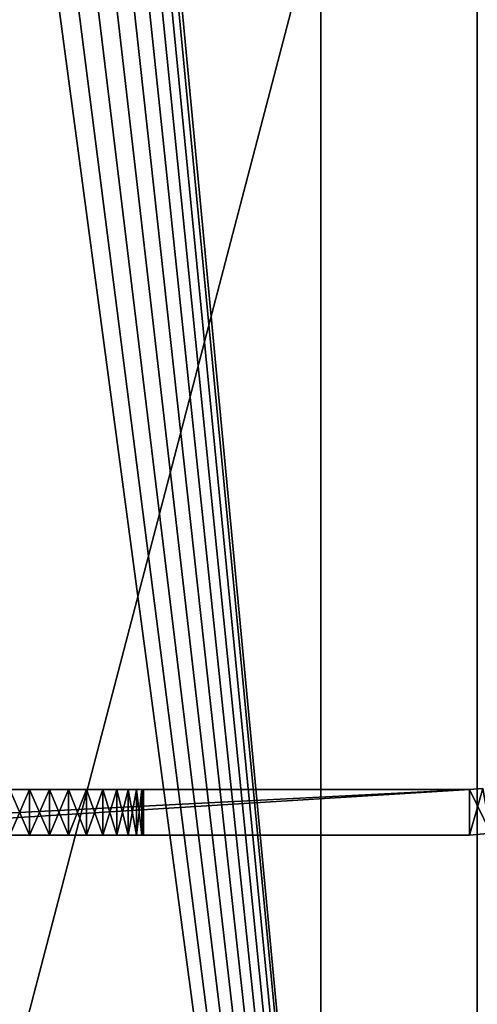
# Model space of a CAD drawing. Extents: x 3 to 600, y 3 to 274.
# Tile 37 of 256: x 31 to 37, y 230 to 243. Entities that reach past the tile are written whole.
import ezdxf

# ---------------------------------------------------------------- set-up
doc = ezdxf.new("R2010")
doc.units = 0

msp = doc.modelspace()

# ---------------------------------------------------------------- linework, layer by layer
for points in [[(36.985008, 202.444702, 20.950005), (32.208412, 252.406097, 20.950005), (36.985008, 270.709991, 20.950005)], [(36.985008, 202.444702, 270.950012), (32.208412, 252.406097, 270.950012), (36.985008, 270.709991, 270.950012)], [(36.985008, 270.709991, 21.949999), (32.234997, 252.709976, 21.949999), (36.985008, 202.444702, 21.949999)], [(36.985008, 270.709991, 271.949982), (32.234997, 252.709976, 271.949982), (36.985008, 202.444702, 271.949982)], [(36.985008, 270.709991, 21.949999), (36.985008, 202.444702, 21.949999), (36.985008, 270.709991, 20.950005)], [(36.985008, 270.709991, 20.950005), (36.985008, 202.444702, 21.949999), (36.985008, 202.444702, 20.950005)], [(36.985008, 270.709991, 271.949982), (36.985008, 202.444702, 271.949982), (36.985008, 270.709991, 270.950012)], [(36.985008, 270.709991, 270.950012), (36.985008, 202.444702, 271.949982), (36.985008, 202.444702, 270.950012)], [(36.985008, 202.444702, 21.949999), (32.234997, 252.709976, 21.949999), (32.208412, 252.406097, 21.949999)], [(36.985008, 202.444702, 271.949982), (32.234997, 252.709976, 271.949982), (32.208412, 252.406097, 271.949982)], [(36.985008, 202.444702, 20.950005), (32.129467, 252.11145, 20.950005), (32.208412, 252.406097, 20.950005)], [(36.985008, 202.444702, 21.949999), (32.208412, 252.406097, 21.949999), (32.129467, 252.11145, 21.949999)], [(36.985008, 202.444702, 271.949982), (32.208412, 252.406097, 271.949982), (32.129467, 252.11145, 271.949982)], [(36.985008, 202.444702, 270.950012), (32.129467, 252.11145, 270.950012), (32.208412, 252.406097, 270.950012)], [(32.000542, 251.834976, 20.950005), (32.129467, 252.11145, 20.950005), (36.985008, 202.444702, 20.950005)], [(32.129467, 252.11145, 21.949999), (32.000542, 251.834976, 21.949999), (36.985008, 202.444702, 21.949999)], [(36.985008, 202.444702, 271.949982), (32.129467, 252.11145, 271.949982), (32.000542, 251.834976, 271.949982)], [(32.000542, 251.834976, 270.950012), (32.129467, 252.11145, 270.950012), (36.985008, 202.444702, 270.950012)], [(36.985008, 202.444702, 20.950005), (31.825573, 251.585098, 20.950005), (32.000542, 251.834976, 20.950005)], [(36.985008, 202.444702, 21.949999), (32.000542, 251.834976, 21.949999), (31.825573, 251.585098, 21.949999)], [(32.000542, 251.834976, 271.949982), (31.825573, 251.585098, 271.949982), (36.985008, 202.444702, 271.949982)], [(36.985008, 202.444702, 270.950012), (31.825573, 251.585098, 270.950012), (32.000542, 251.834976, 270.950012)], [(36.985008, 202.444702, 20.950005), (31.609894, 251.3694, 20.950005), (31.825573, 251.585098, 20.950005)], [(36.985008, 202.444702, 21.949999), (31.825573, 251.585098, 21.949999), (31.609894, 251.3694, 21.949999)], [(36.985008, 202.444702, 271.949982), (31.825573, 251.585098, 271.949982), (31.609894, 251.3694, 271.949982)], [(36.985008, 202.444702, 270.950012), (31.609894, 251.3694, 270.950012), (31.825573, 251.585098, 270.950012)], [(31.360001, 251.194443, 20.950005), (31.609894, 251.3694, 20.950005), (36.985008, 202.444702, 20.950005)], [(31.609894, 251.3694, 21.949999), (31.360001, 251.194443, 21.949999), (36.985008, 202.444702, 21.949999)], [(36.985008, 202.444702, 271.949982), (31.609894, 251.3694, 271.949982), (31.360001, 251.194443, 271.949982)], [(31.360001, 251.194443, 270.950012), (31.609894, 251.3694, 270.950012), (36.985008, 202.444702, 270.950012)], [(36.985008, 202.444702, 20.950005), (31.083525, 251.065521, 20.950005), (31.360001, 251.194443, 20.950005)], [(31.360001, 251.194443, 21.949999), (31.083525, 251.065521, 21.949999), (36.985008, 202.444702, 21.949999)], [(31.360001, 251.194443, 271.949982), (31.083525, 251.065521, 271.949982), (36.985008, 202.444702, 271.949982)], [(36.985008, 202.444702, 270.950012), (31.083525, 251.065521, 270.950012), (31.360001, 251.194443, 270.950012)], [(36.985008, 202.444702, 20.950005), (30.788898, 250.986572, 20.950005), (31.083525, 251.065521, 20.950005)], [(36.985008, 202.444702, 21.949999), (31.083525, 251.065521, 21.949999), (30.788898, 250.986572, 21.949999)], [(36.985008, 202.444702, 271.949982), (31.083525, 251.065521, 271.949982), (30.788898, 250.986572, 271.949982)], [(36.985008, 202.444702, 270.950012), (30.788898, 250.986572, 270.950012), (31.083525, 251.065521, 270.950012)], [(36.985008, 202.444702, 21.949999), (30.788898, 250.986572, 21.949999), (24.284988, 198.440414, 21.949999)], [(36.985008, 202.444702, 271.949982), (30.788898, 250.986572, 271.949982), (24.284988, 198.440414, 271.949982)], [(24.284988, 198.440414, 20.950005), (30.485004, 250.959976, 20.950005), (36.985008, 202.444702, 20.950005)], [(24.284988, 198.440414, 270.950012), (30.485004, 250.959976, 270.950012), (36.985008, 202.444702, 270.950012)], [(36.985008, 202.444702, 20.950005), (30.485004, 250.959976, 20.950005), (30.788898, 250.986572, 20.950005)], [(36.985008, 202.444702, 270.950012), (30.485004, 250.959976, 270.950012), (30.788898, 250.986572, 270.950012)], [(26.484997, 212.834976, 20.949999), (34.924328, 212.834976, 20.949999), (34.924328, 245.084976, 20.949999)], [(26.484997, 212.834976, 20.949999), (34.924328, 245.084976, 20.949999), (26.484997, 245.084976, 20.949999)], [(34.924328, 245.084976, 19.949999), (34.924328, 212.834976, 19.949999), (26.484997, 212.834976, 19.949999)], [(34.924328, 245.084976, 19.949999), (26.484997, 212.834976, 19.949999), (26.484997, 245.084976, 19.949999)], [(26.484997, 212.834976, 272.950012), (34.924328, 212.834976, 272.950012), (34.924328, 245.084976, 272.950012)], [(26.484997, 212.834976, 272.950012), (34.924328, 245.084976, 272.950012), (26.484997, 245.084976, 272.950012)], [(34.924328, 245.084976, 271.950012), (34.924328, 212.834976, 271.950012), (26.484997, 212.834976, 271.950012)], [(34.924328, 245.084976, 271.950012), (26.484997, 212.834976, 271.950012), (26.484997, 245.084976, 271.950012)], [(34.924328, 212.834976, 20.949999), (70.549339, 212.834976, 20.949999), (70.549339, 245.084976, 20.949999)], [(34.924328, 212.834976, 20.949999), (70.549339, 245.084976, 20.949999), (34.924328, 245.084976, 20.949999)], [(70.549339, 245.084976, 19.949999), (70.549339, 212.834976, 19.949999), (34.924328, 212.834976, 19.949999)], [(70.549339, 245.084976, 19.949999), (34.924328, 212.834976, 19.949999), (34.924328, 245.084976, 19.949999)], [(34.924328, 212.834976, 272.950012), (70.549339, 212.834976, 272.950012), (70.549339, 245.084976, 272.950012)], [(34.924328, 212.834976, 272.950012), (70.549339, 245.084976, 272.950012), (34.924328, 245.084976, 272.950012)], [(70.549339, 245.084976, 271.950012), (70.549339, 212.834976, 271.950012), (34.924328, 212.834976, 271.950012)], [(70.549339, 245.084976, 271.950012), (34.924328, 212.834976, 271.950012), (34.924328, 245.084976, 271.950012)], [(25.085003, 233.309982, 255.550003), (25.085003, 232.709976, 255.550003), (36.884995, 233.309982, 255.550003)], [(36.884995, 233.309982, 255.550003), (25.085003, 232.709976, 255.550003), (36.884995, 232.709976, 255.550003)], [(32.494545, 233.309982, 72.963028), (32.384037, 233.309982, 73.199997), (25.085003, 233.309982, 255.550003)], [(31.598032, 233.309982, 73.859535), (31.345486, 233.309982, 73.927208), (25.085003, 233.309982, 255.550003)], [(36.884995, 233.309982, 255.550003), (32.584995, 233.309982, 72.449997), (25.085003, 233.309982, 255.550003)], [(25.085003, 233.309982, 255.550003), (32.584995, 233.309982, 72.449997), (32.562225, 233.309982, 72.710472)], [(25.085003, 233.309982, 255.550003), (32.562225, 233.309982, 72.710472), (32.494545, 233.309982, 72.963028)], [(31.598032, 233.309982, 73.859535), (25.085003, 233.309982, 255.550003), (31.83499, 233.309982, 73.749039)], [(32.384037, 233.309982, 73.199997), (32.234074, 233.309982, 73.414177), (25.085003, 233.309982, 255.550003)], [(25.085003, 233.309982, 255.550003), (32.234074, 233.309982, 73.414177), (32.049179, 233.309982, 73.59906)], [(25.085003, 233.309982, 255.550003), (32.049179, 233.309982, 73.59906), (31.83499, 233.309982, 73.749039)], [(31.345486, 233.309982, 73.927208), (31.085014, 233.309982, 73.949997), (25.085003, 233.309982, 255.550003)], [(25.085003, 233.309982, 255.550003), (31.085014, 233.309982, 73.949997), (30.824543, 233.309982, 73.927208)], [(27.184994, 233.309982, 36.950001), (36.884995, 233.309982, 36.950001), (27.184994, 232.709976, 36.950001)], [(27.184994, 232.709976, 36.950001), (36.884995, 233.309982, 36.950001), (36.884995, 232.709976, 36.950001)], [(27.184994, 233.309982, 36.950001), (30.824543, 233.309982, 50.97279), (31.085014, 233.309982, 50.949997)], [(27.184994, 233.309982, 36.950001), (31.085014, 233.309982, 50.949997), (36.884995, 233.309982, 36.950001)], [(29.675453, 233.309982, 71.936966), (31.345486, 233.309982, 53.927212), (29.607803, 233.309982, 72.189522)], [(31.345486, 233.309982, 53.927212), (31.085014, 233.309982, 53.949997), (29.607803, 233.309982, 72.189522)], [(29.607803, 233.309982, 72.189522), (31.085014, 233.309982, 53.949997), (30.824543, 233.309982, 53.927212)], [(29.785961, 233.309982, 71.699997), (31.345486, 233.309982, 53.927212), (29.675453, 233.309982, 71.936966)], [(32.049179, 233.309982, 53.599068), (31.83499, 233.309982, 53.749039), (29.785961, 233.309982, 71.699997)], [(32.049179, 233.309982, 53.599068), (29.785961, 233.309982, 71.699997), (32.234074, 233.309982, 53.414181)], [(32.234074, 233.309982, 53.414181), (29.785961, 233.309982, 71.699997), (32.384037, 233.309982, 53.200001)], [(32.384037, 233.309982, 53.200001), (29.785961, 233.309982, 71.699997), (29.935926, 233.309982, 71.485817)], [(31.83499, 233.309982, 53.749039), (31.598032, 233.309982, 53.859539), (29.785961, 233.309982, 71.699997)], [(29.785961, 233.309982, 71.699997), (31.598032, 233.309982, 53.859539), (31.345486, 233.309982, 53.927212)], [(32.384037, 233.309982, 53.200001), (29.935926, 233.309982, 71.485817), (30.120819, 233.309982, 71.300934)], [(30.120819, 233.309982, 71.300934), (30.335009, 233.309982, 71.150955), (32.384037, 233.309982, 53.200001)], [(32.384037, 233.309982, 53.200001), (30.335009, 233.309982, 71.150955), (30.571968, 233.309982, 71.040459)], [(32.384037, 233.309982, 53.200001), (30.571968, 233.309982, 71.040459), (30.824543, 233.309982, 70.972786)], [(30.824543, 233.309982, 70.972786), (31.085014, 233.309982, 70.950005), (32.384037, 233.309982, 53.200001)], [(31.085014, 233.309982, 73.949997), (31.085014, 232.709976, 73.949997), (30.824543, 233.309982, 73.927208)], [(30.824543, 233.309982, 73.927208), (31.085014, 232.709976, 73.949997), (30.824543, 232.709976, 73.927208)], [(30.824543, 233.309982, 70.972786), (30.824543, 232.709976, 70.972786), (31.085014, 233.309982, 70.950005)], [(31.085014, 233.309982, 70.950005), (30.824543, 232.709976, 70.972786), (31.085014, 232.709976, 70.950005)], [(31.085014, 233.309982, 53.949997), (31.085014, 232.709976, 53.949997), (30.824543, 233.309982, 53.927212)], [(30.824543, 233.309982, 53.927212), (31.085014, 232.709976, 53.949997), (30.824543, 232.709976, 53.927212)], [(30.824543, 233.309982, 50.97279), (30.824543, 232.709976, 50.97279), (31.085014, 233.309982, 50.949997)], [(31.085014, 233.309982, 50.949997), (30.824543, 232.709976, 50.97279), (31.085014, 232.709976, 50.949997)], [(36.884995, 233.309982, 36.950001), (31.085014, 233.309982, 50.949997), (31.345486, 233.309982, 50.97279)], [(32.384037, 233.309982, 53.200001), (31.085014, 233.309982, 70.950005), (31.345486, 233.309982, 70.972786)], [(31.085014, 233.309982, 70.950005), (31.085014, 232.709976, 70.950005), (31.345486, 233.309982, 70.972786)], [(31.345486, 233.309982, 70.972786), (31.085014, 232.709976, 70.950005), (31.345486, 232.709976, 70.972786)], [(31.345486, 233.309982, 73.927208), (31.345486, 232.709976, 73.927208), (31.085014, 233.309982, 73.949997)], [(31.085014, 233.309982, 73.949997), (31.345486, 232.709976, 73.927208), (31.085014, 232.709976, 73.949997)], [(31.085014, 233.309982, 50.949997), (31.085014, 232.709976, 50.949997), (31.345486, 233.309982, 50.97279)], [(31.345486, 233.309982, 50.97279), (31.085014, 232.709976, 50.949997), (31.345486, 232.709976, 50.97279)], [(31.345486, 233.309982, 53.927212), (31.345486, 232.709976, 53.927212), (31.085014, 233.309982, 53.949997)], [(31.085014, 233.309982, 53.949997), (31.345486, 232.709976, 53.927212), (31.085014, 232.709976, 53.949997)], [(36.884995, 233.309982, 36.950001), (31.345486, 233.309982, 50.97279), (31.598032, 233.309982, 51.040455)], [(32.384037, 233.309982, 53.200001), (31.345486, 233.309982, 70.972786), (31.598032, 233.309982, 71.040459)], [(31.345486, 233.309982, 70.972786), (31.345486, 232.709976, 70.972786), (31.598032, 233.309982, 71.040459)], [(31.598032, 233.309982, 71.040459), (31.345486, 232.709976, 70.972786), (31.598032, 232.709976, 71.040459)], [(31.598032, 233.309982, 73.859535), (31.598032, 232.709976, 73.859535), (31.345486, 233.309982, 73.927208)], [(31.345486, 233.309982, 73.927208), (31.598032, 232.709976, 73.859535), (31.345486, 232.709976, 73.927208)], [(31.345486, 233.309982, 50.97279), (31.345486, 232.709976, 50.97279), (31.598032, 233.309982, 51.040455)], [(31.598032, 233.309982, 51.040455), (31.345486, 232.709976, 50.97279), (31.598032, 232.709976, 51.040455)], [(31.598032, 233.309982, 53.859539), (31.598032, 232.709976, 53.859539), (31.345486, 233.309982, 53.927212)], [(31.345486, 233.309982, 53.927212), (31.598032, 232.709976, 53.859539), (31.345486, 232.709976, 53.927212)], [(31.598032, 233.309982, 51.040455), (31.83499, 233.309982, 51.150963), (36.884995, 233.309982, 36.950001)], [(31.598032, 233.309982, 71.040459), (31.83499, 233.309982, 71.150955), (32.384037, 233.309982, 53.200001)], [(31.598032, 233.309982, 71.040459), (31.598032, 232.709976, 71.040459), (31.83499, 233.309982, 71.150955)], [(31.83499, 233.309982, 71.150955), (31.598032, 232.709976, 71.040459), (31.83499, 232.709976, 71.150955)], [(31.83499, 233.309982, 73.749039), (31.83499, 232.709976, 73.749039), (31.598032, 233.309982, 73.859535)], [(31.598032, 233.309982, 73.859535), (31.83499, 232.709976, 73.749039), (31.598032, 232.709976, 73.859535)], [(31.598032, 233.309982, 51.040455), (31.598032, 232.709976, 51.040455), (31.83499, 233.309982, 51.150963)], [(31.83499, 233.309982, 51.150963), (31.598032, 232.709976, 51.040455), (31.83499, 232.709976, 51.150963)], [(31.83499, 233.309982, 53.749039), (31.83499, 232.709976, 53.749039), (31.598032, 233.309982, 53.859539)], [(31.598032, 233.309982, 53.859539), (31.83499, 232.709976, 53.749039), (31.598032, 232.709976, 53.859539)], [(36.884995, 233.309982, 36.950001), (31.83499, 233.309982, 51.150963), (32.049179, 233.309982, 51.300926)], [(32.384037, 233.309982, 53.200001), (31.83499, 233.309982, 71.150955), (32.049179, 233.309982, 71.300934)], [(31.83499, 233.309982, 71.150955), (31.83499, 232.709976, 71.150955), (32.049179, 233.309982, 71.300934)], [(32.049179, 233.309982, 71.300934), (31.83499, 232.709976, 71.150955), (32.049179, 232.709976, 71.300934)], [(32.049179, 233.309982, 73.59906), (32.049179, 232.709976, 73.59906), (31.83499, 233.309982, 73.749039)], [(31.83499, 233.309982, 73.749039), (32.049179, 232.709976, 73.59906), (31.83499, 232.709976, 73.749039)], [(31.83499, 233.309982, 51.150963), (31.83499, 232.709976, 51.150963), (32.049179, 233.309982, 51.300926)], [(32.049179, 233.309982, 51.300926), (31.83499, 232.709976, 51.150963), (32.049179, 232.709976, 51.300926)], [(32.049179, 233.309982, 53.599068), (32.049179, 232.709976, 53.599068), (31.83499, 233.309982, 53.749039)], [(31.83499, 233.309982, 53.749039), (32.049179, 232.709976, 53.599068), (31.83499, 232.709976, 53.749039)], [(32.049179, 233.309982, 51.300926), (32.234074, 233.309982, 51.485813), (36.884995, 233.309982, 36.950001)], [(32.049179, 233.309982, 71.300934), (32.234074, 233.309982, 71.485817), (32.384037, 233.309982, 53.200001)], [(32.049179, 233.309982, 71.300934), (32.049179, 232.709976, 71.300934), (32.234074, 233.309982, 71.485817)], [(32.234074, 233.309982, 71.485817), (32.049179, 232.709976, 71.300934), (32.234074, 232.709976, 71.485817)], [(32.234074, 233.309982, 73.414177), (32.234074, 232.709976, 73.414177), (32.049179, 233.309982, 73.59906)], [(32.049179, 233.309982, 73.59906), (32.234074, 232.709976, 73.414177), (32.049179, 232.709976, 73.59906)], [(32.049179, 233.309982, 51.300926), (32.049179, 232.709976, 51.300926), (32.234074, 233.309982, 51.485813)], [(32.234074, 233.309982, 51.485813), (32.049179, 232.709976, 51.300926), (32.234074, 232.709976, 51.485813)], [(32.234074, 233.309982, 53.414181), (32.234074, 232.709976, 53.414181), (32.049179, 233.309982, 53.599068)], [(32.049179, 233.309982, 53.599068), (32.234074, 232.709976, 53.414181), (32.049179, 232.709976, 53.599068)], [(36.884995, 233.309982, 36.950001), (32.234074, 233.309982, 51.485813), (32.384037, 233.309982, 51.699997)], [(32.384037, 233.309982, 53.200001), (32.234074, 233.309982, 71.485817), (32.384037, 233.309982, 71.699997)], [(32.234074, 233.309982, 71.485817), (32.234074, 232.709976, 71.485817), (32.384037, 233.309982, 71.699997)], [(32.384037, 233.309982, 71.699997), (32.234074, 232.709976, 71.485817), (32.384037, 232.709976, 71.699997)], [(32.384037, 233.309982, 73.199997), (32.384037, 232.709976, 73.199997), (32.234074, 233.309982, 73.414177)], [(32.234074, 233.309982, 73.414177), (32.384037, 232.709976, 73.199997), (32.234074, 232.709976, 73.414177)], [(32.234074, 233.309982, 51.485813), (32.234074, 232.709976, 51.485813), (32.384037, 233.309982, 51.699997)], [(32.384037, 233.309982, 51.699997), (32.234074, 232.709976, 51.485813), (32.384037, 232.709976, 51.699997)], [(32.384037, 233.309982, 53.200001), (32.384037, 232.709976, 53.200001), (32.234074, 233.309982, 53.414181)], [(32.234074, 233.309982, 53.414181), (32.384037, 232.709976, 53.200001), (32.234074, 232.709976, 53.414181)], [(32.562225, 233.309982, 72.189522), (32.584995, 233.309982, 72.449997), (32.384037, 233.309982, 53.200001)], [(32.562225, 233.309982, 72.189522), (32.384037, 233.309982, 53.200001), (32.494545, 233.309982, 71.936966)], [(36.884995, 233.309982, 36.950001), (32.384037, 233.309982, 51.699997), (32.494545, 233.309982, 51.93697)], [(32.384037, 233.309982, 53.200001), (32.384037, 233.309982, 71.699997), (32.494545, 233.309982, 71.936966)], [(32.494545, 233.309982, 52.963024), (32.384037, 233.309982, 53.200001), (36.884995, 233.309982, 255.550003)], [(36.884995, 233.309982, 255.550003), (32.384037, 233.309982, 53.200001), (32.584995, 233.309982, 72.449997)], [(32.384037, 233.309982, 71.699997), (32.384037, 232.709976, 71.699997), (32.494545, 233.309982, 71.936966)], [(32.494545, 233.309982, 71.936966), (32.384037, 232.709976, 71.699997), (32.494545, 232.709976, 71.936966)], [(32.494545, 233.309982, 72.963028), (32.494545, 232.709976, 72.963028), (32.384037, 233.309982, 73.199997)], [(32.384037, 233.309982, 73.199997), (32.494545, 232.709976, 72.963028), (32.384037, 232.709976, 73.199997)], [(32.384037, 233.309982, 51.699997), (32.384037, 232.709976, 51.699997), (32.494545, 233.309982, 51.93697)], [(32.494545, 233.309982, 51.93697), (32.384037, 232.709976, 51.699997), (32.494545, 232.709976, 51.93697)], [(32.494545, 233.309982, 52.963024), (32.494545, 232.709976, 52.963024), (32.384037, 233.309982, 53.200001)], [(32.384037, 233.309982, 53.200001), (32.494545, 232.709976, 52.963024), (32.384037, 232.709976, 53.200001)], [(32.494545, 233.309982, 51.93697), (32.562225, 233.309982, 52.189529), (36.884995, 233.309982, 36.950001)], [(36.884995, 233.309982, 255.550003), (32.562225, 233.309982, 52.710472), (32.494545, 233.309982, 52.963024)], [(32.494545, 233.309982, 71.936966), (32.494545, 232.709976, 71.936966), (32.562225, 233.309982, 72.189522)], [(32.562225, 233.309982, 72.189522), (32.494545, 232.709976, 71.936966), (32.562225, 232.709976, 72.189522)], [(32.562225, 233.309982, 72.710472), (32.562225, 232.709976, 72.710472), (32.494545, 233.309982, 72.963028)], [(32.494545, 233.309982, 72.963028), (32.562225, 232.709976, 72.710472), (32.494545, 232.709976, 72.963028)], [(32.494545, 233.309982, 51.93697), (32.494545, 232.709976, 51.93697), (32.562225, 233.309982, 52.189529)], [(32.562225, 233.309982, 52.189529), (32.494545, 232.709976, 51.93697), (32.562225, 232.709976, 52.189529)], [(32.562225, 233.309982, 52.710472), (32.562225, 232.709976, 52.710472), (32.494545, 233.309982, 52.963024)], [(32.494545, 233.309982, 52.963024), (32.562225, 232.709976, 52.710472), (32.494545, 232.709976, 52.963024)], [(32.562225, 233.309982, 52.189529), (32.584995, 233.309982, 52.450001), (36.884995, 233.309982, 36.950001)], [(36.884995, 233.309982, 36.950001), (32.584995, 233.309982, 52.450001), (32.562225, 233.309982, 52.710472)], [(36.884995, 233.309982, 36.950001), (32.562225, 233.309982, 52.710472), (36.884995, 233.309982, 255.550003)], [(32.562225, 233.309982, 72.189522), (32.562225, 232.709976, 72.189522), (32.584995, 233.309982, 72.449997)], [(32.584995, 233.309982, 72.449997), (32.562225, 232.709976, 72.189522), (32.584995, 232.709976, 72.449997)], [(32.584995, 233.309982, 72.449997), (32.584995, 232.709976, 72.449997), (32.562225, 233.309982, 72.710472)], [(32.562225, 233.309982, 72.710472), (32.584995, 232.709976, 72.449997), (32.562225, 232.709976, 72.710472)], [(32.562225, 233.309982, 52.189529), (32.562225, 232.709976, 52.189529), (32.584995, 233.309982, 52.450001)], [(32.584995, 233.309982, 52.450001), (32.562225, 232.709976, 52.189529), (32.584995, 232.709976, 52.450001)], [(32.584995, 233.309982, 52.450001), (32.584995, 232.709976, 52.450001), (32.562225, 233.309982, 52.710472)], [(32.562225, 233.309982, 52.710472), (32.584995, 232.709976, 52.450001), (32.562225, 232.709976, 52.710472)], [(36.884995, 233.309982, 255.550003), (36.884995, 232.709976, 255.550003), (37.058651, 233.32518, 255.550003)], [(37.058651, 233.32518, 255.550003), (36.884995, 232.709976, 255.550003), (37.162842, 232.734283, 255.550003)], [(37.058651, 233.32518, 36.950001), (37.162842, 232.734283, 36.950001), (36.884995, 233.309982, 36.950001)], [(37.058651, 233.32518, 255.550003), (37.058651, 233.32518, 36.950001), (36.884995, 233.309982, 255.550003)], [(36.884995, 233.309982, 255.550003), (37.058651, 233.32518, 36.950001), (36.884995, 233.309982, 36.950001)], [(36.884995, 233.309982, 36.950001), (37.162842, 232.734283, 36.950001), (36.884995, 232.709976, 36.950001)], [(25.085003, 232.709976, 255.550003), (25.085003, 232.709976, 46.949997), (36.884995, 232.709976, 255.550003)], [(36.884995, 232.709976, 255.550003), (25.085003, 232.709976, 46.949997), (25.18499, 232.709976, 46.949997)], [(25.18499, 232.709976, 46.949997), (29.607803, 232.709976, 72.710472), (36.884995, 232.709976, 255.550003)], [(36.884995, 232.709976, 36.950001), (31.345486, 232.709976, 50.97279), (27.184994, 232.709976, 36.950001)], [(31.345486, 232.709976, 50.97279), (31.085014, 232.709976, 50.949997), (27.184994, 232.709976, 36.950001)], [(27.184994, 232.709976, 36.950001), (31.085014, 232.709976, 50.949997), (30.824543, 232.709976, 50.97279)], [(36.884995, 232.709976, 255.550003), (29.607803, 232.709976, 72.710472), (29.675453, 232.709976, 72.963028)], [(36.884995, 232.709976, 255.550003), (29.675453, 232.709976, 72.963028), (29.785961, 232.709976, 73.199997)], [(29.785961, 232.709976, 73.199997), (29.935926, 232.709976, 73.414177), (36.884995, 232.709976, 255.550003)], [(36.884995, 232.709976, 255.550003), (29.935926, 232.709976, 73.414177), (30.120819, 232.709976, 73.59906)], [(36.884995, 232.709976, 255.550003), (30.120819, 232.709976, 73.59906), (30.335009, 232.709976, 73.749039)], [(30.571968, 232.709976, 73.859535), (36.884995, 232.709976, 255.550003), (30.335009, 232.709976, 73.749039)], [(30.571968, 232.709976, 73.859535), (30.824543, 232.709976, 73.927208), (36.884995, 232.709976, 255.550003)], [(30.824543, 232.709976, 73.927208), (31.085014, 232.709976, 73.949997), (36.884995, 232.709976, 255.550003)], [(30.824543, 232.709976, 70.972786), (30.824543, 232.709976, 53.927212), (31.085014, 232.709976, 70.950005)], [(31.085014, 232.709976, 70.950005), (30.824543, 232.709976, 53.927212), (31.085014, 232.709976, 53.949997)], [(32.384037, 232.709976, 71.699997), (31.085014, 232.709976, 53.949997), (32.494545, 232.709976, 71.936966)], [(32.494545, 232.709976, 71.936966), (31.085014, 232.709976, 53.949997), (32.562225, 232.709976, 72.189522)], [(32.562225, 232.709976, 72.189522), (31.085014, 232.709976, 53.949997), (32.584995, 232.709976, 72.449997)], [(32.584995, 232.709976, 72.449997), (31.085014, 232.709976, 53.949997), (31.345486, 232.709976, 53.927212)], [(31.83499, 232.709976, 71.150955), (31.598032, 232.709976, 71.040459), (31.085014, 232.709976, 53.949997)], [(36.884995, 232.709976, 255.550003), (31.085014, 232.709976, 73.949997), (31.345486, 232.709976, 73.927208)], [(32.384037, 232.709976, 71.699997), (32.234074, 232.709976, 71.485817), (31.085014, 232.709976, 53.949997)], [(31.085014, 232.709976, 53.949997), (32.234074, 232.709976, 71.485817), (32.049179, 232.709976, 71.300934)], [(31.085014, 232.709976, 53.949997), (32.049179, 232.709976, 71.300934), (31.83499, 232.709976, 71.150955)], [(31.085014, 232.709976, 70.950005), (31.085014, 232.709976, 53.949997), (31.345486, 232.709976, 70.972786)], [(31.345486, 232.709976, 70.972786), (31.085014, 232.709976, 53.949997), (31.598032, 232.709976, 71.040459)], [(36.884995, 232.709976, 36.950001), (31.598032, 232.709976, 51.040455), (31.345486, 232.709976, 50.97279)], [(32.584995, 232.709976, 72.449997), (31.345486, 232.709976, 53.927212), (31.598032, 232.709976, 53.859539)], [(36.884995, 232.709976, 255.550003), (31.345486, 232.709976, 73.927208), (31.598032, 232.709976, 73.859535)], [(31.83499, 232.709976, 51.150963), (31.598032, 232.709976, 51.040455), (36.884995, 232.709976, 36.950001)], [(31.598032, 232.709976, 73.859535), (31.83499, 232.709976, 73.749039), (36.884995, 232.709976, 255.550003)], [(31.598032, 232.709976, 53.859539), (31.83499, 232.709976, 53.749039), (32.584995, 232.709976, 72.449997)], [(36.884995, 232.709976, 36.950001), (32.049179, 232.709976, 51.300926), (31.83499, 232.709976, 51.150963)], [(36.884995, 232.709976, 255.550003), (31.83499, 232.709976, 73.749039), (32.049179, 232.709976, 73.59906)], [(32.584995, 232.709976, 72.449997), (31.83499, 232.709976, 53.749039), (32.049179, 232.709976, 53.599068)], [(36.884995, 232.709976, 36.950001), (32.234074, 232.709976, 51.485813), (32.049179, 232.709976, 51.300926)], [(32.584995, 232.709976, 72.449997), (32.049179, 232.709976, 53.599068), (32.234074, 232.709976, 53.414181)], [(32.049179, 232.709976, 73.59906), (32.234074, 232.709976, 73.414177), (36.884995, 232.709976, 255.550003)], [(32.384037, 232.709976, 51.699997), (32.234074, 232.709976, 51.485813), (36.884995, 232.709976, 36.950001)], [(36.884995, 232.709976, 255.550003), (32.234074, 232.709976, 73.414177), (32.384037, 232.709976, 73.199997)], [(32.384037, 232.709976, 53.200001), (32.584995, 232.709976, 72.449997), (32.234074, 232.709976, 53.414181)], [(36.884995, 232.709976, 36.950001), (32.494545, 232.709976, 51.93697), (32.384037, 232.709976, 51.699997)], [(32.494545, 232.709976, 52.963024), (36.884995, 232.709976, 255.550003), (32.384037, 232.709976, 53.200001)], [(36.884995, 232.709976, 255.550003), (32.384037, 232.709976, 73.199997), (32.494545, 232.709976, 72.963028)], [(36.884995, 232.709976, 255.550003), (32.584995, 232.709976, 72.449997), (32.384037, 232.709976, 53.200001)], [(36.884995, 232.709976, 36.950001), (32.562225, 232.709976, 52.189529), (32.494545, 232.709976, 51.93697)], [(32.562225, 232.709976, 52.710472), (36.884995, 232.709976, 36.950001), (32.494545, 232.709976, 52.963024)], [(32.494545, 232.709976, 52.963024), (36.884995, 232.709976, 36.950001), (36.884995, 232.709976, 255.550003)], [(32.494545, 232.709976, 72.963028), (32.562225, 232.709976, 72.710472), (36.884995, 232.709976, 255.550003)], [(32.562225, 232.709976, 52.710472), (32.584995, 232.709976, 52.450001), (36.884995, 232.709976, 36.950001)], [(32.584995, 232.709976, 52.450001), (32.562225, 232.709976, 52.189529), (36.884995, 232.709976, 36.950001)], [(36.884995, 232.709976, 255.550003), (32.562225, 232.709976, 72.710472), (32.584995, 232.709976, 72.449997)], [(37.162842, 232.734283, 36.950001), (37.162842, 232.734283, 255.550003), (36.884995, 232.709976, 255.550003)], [(37.162842, 232.734283, 36.950001), (36.884995, 232.709976, 255.550003), (36.884995, 232.709976, 36.950001)]]:
    msp.add_3dface(points)

doc.saveas('drawing.dxf')
